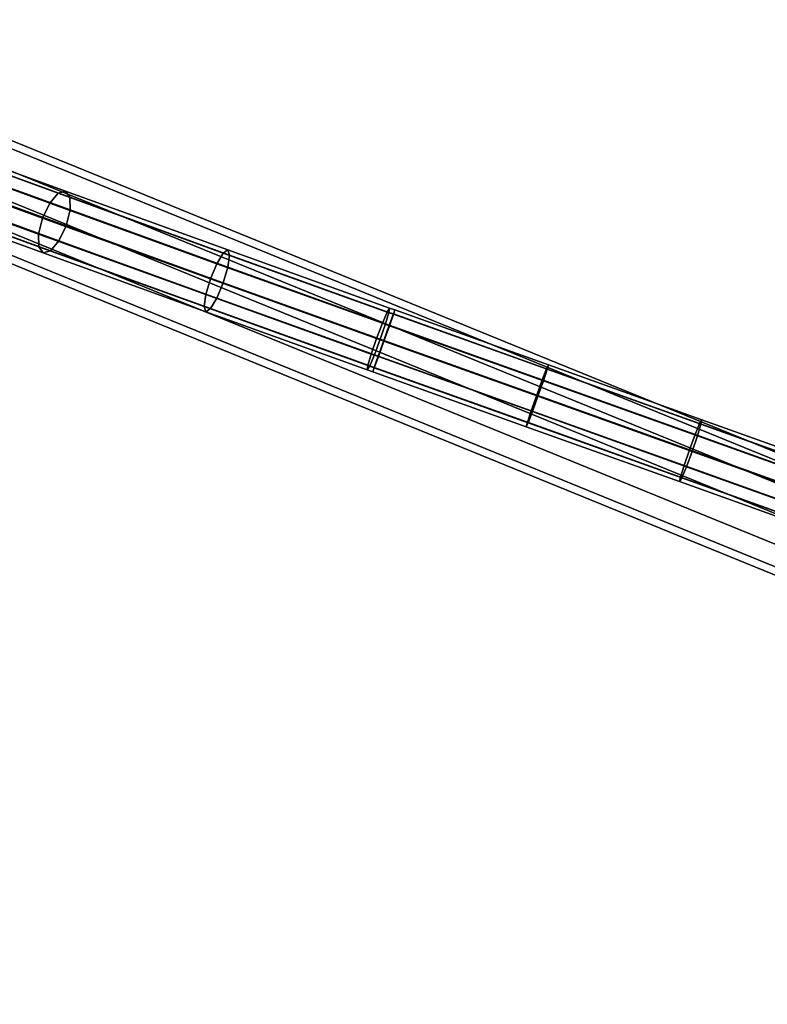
# Model space of a CAD drawing. Extents: x -43.1 to 43.1, y -41.3 to 41.3.
# Tile 155 of 256: x -28.9 to -25.3, y 8 to 12.7. Entities that reach past the tile are written whole.
import ezdxf

# ---------------------------------------------------------------- set-up
doc = ezdxf.new("R2010")
doc.units = 0
doc.layers.add('CABLE.1', color=18, linetype='CONTINUOUS')
doc.layers.add('METAL_BASE', color=254, linetype='CONTINUOUS')

msp = doc.modelspace()

# ---------------------------------------------------------------- linework, layer by layer
at = {"layer": 'CABLE.1'}
for points in [[(-28.7155, 11.8241, 13.0741), (-28.6759, 11.8708, 13.1265), (-29.4165, 12.1405, 13.5293), (-29.4644, 12.0969, 13.4814)], [(-28.6759, 11.8708, 13.1265), (-28.6411, 11.881, 13.1985), (-29.3703, 12.1465, 13.5951), (-29.4165, 12.1405, 13.5293)], [(-28.6411, 11.881, 13.1985), (-28.6203, 11.852, 13.2709), (-29.3382, 12.1134, 13.6613), (-29.3703, 12.1465, 13.5951)], [(-28.7493, 11.7536, 13.0554), (-28.7155, 11.8241, 13.0741), (-29.4644, 12.0969, 13.4814), (-29.5012, 12.0274, 13.4643)], [(-28.6203, 11.852, 13.2709), (-28.6192, 11.7917, 13.3242), (-29.3287, 12.05, 13.7101), (-29.3382, 12.1134, 13.6613)], [(-28.7681, 11.678, 13.0753), (-28.7493, 11.7536, 13.0554), (-29.5012, 12.0274, 13.4643), (-29.5169, 11.9507, 13.4826)], [(-28.6192, 11.7917, 13.3242), (-28.638, 11.7161, 13.3442), (-29.3444, 11.9733, 13.7284), (-29.3287, 12.05, 13.7101)], [(-28.7669, 11.6176, 13.1287), (-28.7681, 11.678, 13.0753), (-29.5169, 11.9507, 13.4826), (-29.5075, 11.8873, 13.5314)], [(-28.638, 11.7161, 13.3442), (-28.6717, 11.6455, 13.3255), (-29.3812, 11.9039, 13.7114), (-29.3444, 11.9733, 13.7284)], [(-28.7462, 11.5887, 13.201), (-28.7669, 11.6176, 13.1287), (-29.5075, 11.8873, 13.5314), (-29.4753, 11.8542, 13.5976)], [(-28.6717, 11.6455, 13.3255), (-28.7113, 11.5989, 13.2731), (-29.4291, 11.8603, 13.6635), (-29.3812, 11.9039, 13.7114)], [(-28.7113, 11.5989, 13.2731), (-28.7462, 11.5887, 13.201), (-29.4753, 11.8542, 13.5976), (-29.4291, 11.8603, 13.6635)], [(-27.9243, 11.5376, 12.814), (-27.8941, 11.5876, 12.8695), (-28.6759, 11.8708, 13.1265), (-28.7155, 11.8241, 13.0741)], [(-27.8941, 11.5876, 12.8695), (-27.8719, 11.6024, 12.9457), (-28.6411, 11.881, 13.1985), (-28.6759, 11.8708, 13.1265)], [(-27.8719, 11.6024, 12.9457), (-27.8639, 11.578, 13.0223), (-28.6203, 11.852, 13.2709), (-28.6411, 11.881, 13.1985)], [(-27.8639, 11.578, 13.0223), (-27.872, 11.521, 13.0786), (-28.6192, 11.7917, 13.3242), (-28.6203, 11.852, 13.2709)], [(-27.9546, 11.4658, 12.7942), (-27.9243, 11.5376, 12.814), (-28.7155, 11.8241, 13.0741), (-28.7493, 11.7536, 13.0554)], [(-27.9768, 11.3914, 12.8153), (-27.9546, 11.4658, 12.7942), (-28.7493, 11.7536, 13.0554), (-28.7681, 11.678, 13.0753)], [(-27.872, 11.521, 13.0786), (-27.8942, 11.4467, 13.0997), (-28.638, 11.7161, 13.3442), (-28.6192, 11.7917, 13.3242)], [(-27.8942, 11.4467, 13.0997), (-27.9245, 11.3749, 13.0799), (-28.6717, 11.6455, 13.3255), (-28.638, 11.7161, 13.3442)], [(-27.9849, 11.3344, 12.8716), (-27.9768, 11.3914, 12.8153), (-28.7681, 11.678, 13.0753), (-28.7669, 11.6176, 13.1287)], [(-27.9769, 11.31, 12.9482), (-27.9849, 11.3344, 12.8716), (-28.7669, 11.6176, 13.1287), (-28.7462, 11.5887, 13.201)], [(-27.9245, 11.3749, 13.0799), (-27.9547, 11.3249, 13.0244), (-28.7113, 11.5989, 13.2731), (-28.6717, 11.6455, 13.3255)], [(-27.9547, 11.3249, 13.0244), (-27.9769, 11.31, 12.9482), (-28.7462, 11.5887, 13.201), (-28.7113, 11.5989, 13.2731)], [(-27.1407, 11.2559, 12.7231), (-27.1185, 11.3088, 12.7795), (-27.8941, 11.5876, 12.8695), (-27.9243, 11.5376, 12.814)], [(-27.1185, 11.3088, 12.7795), (-27.1073, 11.3275, 12.857), (-27.8719, 11.6024, 12.9457), (-27.8941, 11.5876, 12.8695)], [(-27.1101, 11.3071, 12.9348), (-27.1262, 11.253, 12.9921), (-27.872, 11.521, 13.0786), (-27.8639, 11.578, 13.0223)], [(-27.1073, 11.3275, 12.857), (-27.1101, 11.3071, 12.9348), (-27.8639, 11.578, 13.0223), (-27.8719, 11.6024, 12.9457)], [(-27.168, 11.183, 12.7029), (-27.1407, 11.2559, 12.7231), (-27.9243, 11.5376, 12.814), (-27.9546, 11.4658, 12.7942)], [(-27.1262, 11.253, 12.9921), (-27.1513, 11.1796, 13.0135), (-27.8942, 11.4467, 13.0997), (-27.872, 11.521, 13.0786)], [(-27.1931, 11.1097, 12.7243), (-27.168, 11.183, 12.7029), (-27.9546, 11.4658, 12.7942), (-27.9768, 11.3914, 12.8153)], [(-27.1513, 11.1796, 13.0135), (-27.1786, 11.1067, 12.9933), (-27.9245, 11.3749, 13.0799), (-27.8942, 11.4467, 13.0997)], [(-27.2092, 11.0555, 12.7816), (-27.1931, 11.1097, 12.7243), (-27.9768, 11.3914, 12.8153), (-27.9849, 11.3344, 12.8716)], [(-27.1786, 11.1067, 12.9933), (-27.2008, 11.0539, 12.9369), (-27.9547, 11.3249, 13.0244), (-27.9245, 11.3749, 13.0799)], [(-27.212, 11.0351, 12.8594), (-27.2092, 11.0555, 12.7816), (-27.9849, 11.3344, 12.8716), (-27.9769, 11.31, 12.9482)], [(-27.0884, 11.298, 12.7795), (-27.0816, 11.3183, 12.857), (-27.1073, 11.3275, 12.857), (-27.1185, 11.3088, 12.7795)], [(-27.0816, 11.3183, 12.857), (-27.0888, 11.2995, 12.9348), (-27.1101, 11.3071, 12.9348), (-27.1073, 11.3275, 12.857)], [(-27.2008, 11.0539, 12.9369), (-27.212, 11.0351, 12.8594), (-27.9769, 11.31, 12.9482), (-27.9547, 11.3249, 13.0244)], [(-27.1074, 11.244, 12.7231), (-27.0884, 11.298, 12.7795), (-27.1185, 11.3088, 12.7795), (-27.1407, 11.2559, 12.7231)], [(-27.0888, 11.2995, 12.9348), (-27.1081, 11.2465, 12.9921), (-27.1262, 11.253, 12.9921), (-27.1101, 11.3071, 12.9348)], [(-26.3633, 11.0399, 12.9438), (-26.3836, 10.9873, 13.0011), (-27.1081, 11.2465, 12.9921), (-27.0888, 11.2995, 12.9348)], [(-26.3784, 10.9832, 12.7321), (-26.3603, 11.0376, 12.7885), (-27.0884, 11.298, 12.7795), (-27.1074, 11.244, 12.7231)], [(-26.3548, 11.0584, 12.866), (-26.3633, 11.0399, 12.9438), (-27.0888, 11.2995, 12.9348), (-27.0816, 11.3183, 12.857)], [(-26.3603, 11.0376, 12.7885), (-26.3548, 11.0584, 12.866), (-27.0816, 11.3183, 12.857), (-27.0884, 11.298, 12.7795)], [(-27.1335, 11.1707, 12.7029), (-27.1074, 11.244, 12.7231), (-27.1407, 11.2559, 12.7231), (-27.168, 11.183, 12.7029)], [(-27.1081, 11.2465, 12.9921), (-27.1344, 11.1736, 13.0135), (-27.1513, 11.1796, 13.0135), (-27.1262, 11.253, 12.9921)], [(-26.3836, 10.9873, 13.0011), (-26.4102, 10.9145, 13.0225), (-27.1344, 11.1736, 13.0135), (-27.1081, 11.2465, 12.9921)], [(-26.4042, 10.9098, 12.7119), (-26.3784, 10.9832, 12.7321), (-27.1074, 11.244, 12.7231), (-27.1335, 11.1707, 12.7029)], [(-27.1597, 11.0977, 12.7243), (-27.1335, 11.1707, 12.7029), (-27.168, 11.183, 12.7029), (-27.1931, 11.1097, 12.7243)], [(-27.1344, 11.1736, 13.0135), (-27.1605, 11.1003, 12.9933), (-27.1786, 11.1067, 12.9933), (-27.1513, 11.1796, 13.0135)], [(-26.4102, 10.9145, 13.0225), (-26.4359, 10.8411, 13.0023), (-27.1605, 11.1003, 12.9933), (-27.1344, 11.1736, 13.0135)], [(-26.4307, 10.837, 12.7334), (-26.4042, 10.9098, 12.7119), (-27.1335, 11.1707, 12.7029), (-27.1597, 11.0977, 12.7243)], [(-27.179, 11.0448, 12.7816), (-27.1597, 11.0977, 12.7243), (-27.1931, 11.1097, 12.7243), (-27.2092, 11.0555, 12.7816)], [(-27.1605, 11.1003, 12.9933), (-27.1795, 11.0462, 12.9369), (-27.2008, 11.0539, 12.9369), (-27.1786, 11.1067, 12.9933)], [(-26.4359, 10.8411, 13.0023), (-26.454, 10.7867, 12.9459), (-27.1795, 11.0462, 12.9369), (-27.1605, 11.1003, 12.9933)], [(-26.451, 10.7843, 12.7906), (-26.4307, 10.837, 12.7334), (-27.1597, 11.0977, 12.7243), (-27.179, 11.0448, 12.7816)], [(-27.1862, 11.0259, 12.8594), (-27.179, 11.0448, 12.7816), (-27.2092, 11.0555, 12.7816), (-27.212, 11.0351, 12.8594)], [(-27.1795, 11.0462, 12.9369), (-27.1862, 11.0259, 12.8594), (-27.212, 11.0351, 12.8594), (-27.2008, 11.0539, 12.9369)], [(-25.6287, 10.7986, 12.8931), (-25.6389, 10.7808, 12.9708), (-26.3633, 11.0399, 12.9438), (-26.3548, 11.0584, 12.866)], [(-25.6325, 10.7772, 12.8157), (-25.6287, 10.7986, 12.8931), (-26.3548, 11.0584, 12.866), (-26.3603, 11.0376, 12.7885)], [(-26.454, 10.7867, 12.9459), (-26.4595, 10.7659, 12.8684), (-27.1862, 11.0259, 12.8594), (-27.1795, 11.0462, 12.9369)], [(-26.4595, 10.7659, 12.8684), (-26.451, 10.7843, 12.7906), (-27.179, 11.0448, 12.7816), (-27.1862, 11.0259, 12.8594)], [(-25.6389, 10.7808, 12.9708), (-25.6604, 10.7286, 13.028), (-26.3836, 10.9873, 13.0011), (-26.3633, 11.0399, 12.9438)], [(-25.6493, 10.7224, 12.7593), (-25.6325, 10.7772, 12.8157), (-26.3603, 11.0376, 12.7885), (-26.3784, 10.9832, 12.7321)], [(-25.6604, 10.7286, 13.028), (-25.6875, 10.656, 13.0494), (-26.4102, 10.9145, 13.0225), (-26.3836, 10.9873, 13.0011)], [(-25.6746, 10.6488, 12.7391), (-25.6493, 10.7224, 12.7593), (-26.3784, 10.9832, 12.7321), (-26.4042, 10.9098, 12.7119)], [(-25.6875, 10.656, 13.0494), (-25.7128, 10.5824, 13.0293), (-26.4359, 10.8411, 13.0023), (-26.4102, 10.9145, 13.0225)], [(-25.7017, 10.5762, 12.7605), (-25.6746, 10.6488, 12.7391), (-26.4042, 10.9098, 12.7119), (-26.4307, 10.837, 12.7334)], [(-25.7128, 10.5824, 13.0293), (-25.7296, 10.5276, 12.9729), (-26.454, 10.7867, 12.9459), (-26.4359, 10.8411, 13.0023)], [(-25.7232, 10.524, 12.8178), (-25.7017, 10.5762, 12.7605), (-26.4307, 10.837, 12.7334), (-26.451, 10.7843, 12.7906)], [(-25.7296, 10.5276, 12.9729), (-25.7334, 10.5062, 12.8955), (-26.4595, 10.7659, 12.8684), (-26.454, 10.7867, 12.9459)], [(-25.7334, 10.5062, 12.8955), (-25.7232, 10.524, 12.8178), (-26.451, 10.7843, 12.7906), (-26.4595, 10.7659, 12.8684)], [(-24.9154, 10.522, 13.0158), (-24.9382, 10.4702, 13.0729), (-25.6604, 10.7286, 13.028), (-25.6389, 10.7808, 12.9708)], [(-24.9212, 10.4619, 12.8046), (-24.9056, 10.5172, 12.8608), (-25.6325, 10.7772, 12.8157), (-25.6493, 10.7224, 12.7593)], [(-24.9035, 10.5392, 12.9381), (-24.9154, 10.522, 13.0158), (-25.6389, 10.7808, 12.9708), (-25.6287, 10.7986, 12.8931)], [(-24.9056, 10.5172, 12.8608), (-24.9035, 10.5392, 12.9381), (-25.6287, 10.7986, 12.8931), (-25.6325, 10.7772, 12.8157)], [(-24.9382, 10.4702, 13.0729), (-24.9657, 10.3978, 13.0943), (-25.6875, 10.656, 13.0494), (-25.6604, 10.7286, 13.028)], [(-24.9461, 10.3881, 12.7844), (-24.9212, 10.4619, 12.8046), (-25.6493, 10.7224, 12.7593), (-25.6746, 10.6488, 12.7391)], [(-24.9657, 10.3978, 13.0943), (-24.9906, 10.324, 13.0741), (-25.7128, 10.5824, 13.0293), (-25.6875, 10.656, 13.0494)], [(-24.9736, 10.3157, 12.8058), (-24.9461, 10.3881, 12.7844), (-25.6746, 10.6488, 12.7391), (-25.7017, 10.5762, 12.7605)], [(-24.9906, 10.324, 13.0741), (-25.0062, 10.2688, 13.0179), (-25.7296, 10.5276, 12.9729), (-25.7128, 10.5824, 13.0293)], [(-24.9963, 10.2639, 12.8629), (-24.9736, 10.3157, 12.8058), (-25.7017, 10.5762, 12.7605), (-25.7232, 10.524, 12.8178)], [(-25.0062, 10.2688, 13.0179), (-25.0083, 10.2468, 12.9406), (-25.7334, 10.5062, 12.8955), (-25.7296, 10.5276, 12.9729)], [(-25.0083, 10.2468, 12.9406), (-24.9963, 10.2639, 12.8629), (-25.7232, 10.524, 12.8178), (-25.7334, 10.5062, 12.8955)]]:
    msp.add_3dface(points, dxfattribs=at)
at = {"layer": 'METAL_BASE'}
for points in [[(-30.3133, 12.6591, 20.447), (-30.2996, 12.6926, 20.312), (-1.3781, 0.8995, 20.312), (-1.3917, 0.866, 20.447)], [(-30.2996, 12.6926, 20.312), (-30.3133, 12.6591, 20.1769), (-1.3917, 0.866, 20.1769), (-1.3781, 0.8995, 20.312)], [(-30.3506, 12.5675, 20.5459), (-30.3133, 12.6591, 20.447), (-1.3917, 0.866, 20.447), (-1.4291, 0.7745, 20.5459)], [(-30.3133, 12.6591, 20.1769), (-30.3506, 12.5675, 20.0781), (-1.4291, 0.7745, 20.0781), (-1.3917, 0.866, 20.1769)], [(-30.4016, 12.4425, 20.5821), (-30.3506, 12.5675, 20.5459), (-1.4291, 0.7745, 20.5459), (-1.48, 0.6494, 20.5821)], [(-30.3506, 12.5675, 20.0781), (-30.4016, 12.4425, 20.0419), (-1.48, 0.6494, 20.0419), (-1.4291, 0.7745, 20.0781)], [(-30.4526, 12.3174, 20.5459), (-30.4016, 12.4425, 20.5821), (-1.48, 0.6494, 20.5821), (-1.531, 0.5244, 20.5459)], [(-30.4016, 12.4425, 20.0419), (-30.4526, 12.3174, 20.0781), (-1.531, 0.5244, 20.0781), (-1.48, 0.6494, 20.0419)], [(-30.4899, 12.2259, 20.447), (-30.4526, 12.3174, 20.5459), (-1.531, 0.5244, 20.5459), (-1.5684, 0.4328, 20.447)], [(-30.4526, 12.3174, 20.0781), (-30.4899, 12.2259, 20.1769), (-1.5684, 0.4328, 20.1769), (-1.531, 0.5244, 20.0781)], [(-30.5036, 12.1924, 20.312), (-30.4899, 12.2259, 20.447), (-1.5684, 0.4328, 20.447), (-1.582, 0.3993, 20.312)], [(-30.4899, 12.2259, 20.1769), (-30.5036, 12.1924, 20.312), (-1.582, 0.3993, 20.312), (-1.5684, 0.4328, 20.1769)]]:
    msp.add_3dface(points, dxfattribs=at)

doc.saveas('drawing.dxf')
